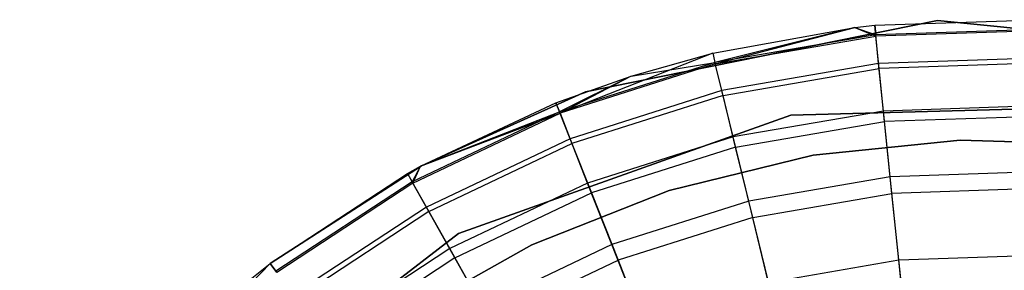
# Model space of a CAD drawing. Extents: x -28.1 to 0, y 0 to 28.1.
# Tile 13 of 215: x -24.078 to -23.676, y 4.859 to 4.962. Entities that reach past the tile are written whole.
import ezdxf

# ---------------------------------------------------------------- set-up
doc = ezdxf.new("R2010")
doc.units = 0
doc.header["$MEASUREMENT"] = 0
doc.layers.get('0').update_dxf_attribs({"color": 13, "linetype": 'CONTINUOUS'})

# ---------------------------------------------------------------- blocks, each defined once
blk = doc.blocks.new('ORTO_VIII_Z_ZAROWKA_OKAPO0')
at = {"color": 0}
for p, q in [((4.70671, 5.22286, 10.00781), (4.56293, 5.19376, 10.00781)), ((4.56293, 5.19376, 3.3149), (4.70671, 5.22286, 3.3149)), ((4.70671, 5.22286, 10.00781), (4.56293, 5.19376, 10.00781)), ((4.56293, 5.19376, 3.3149), (4.70671, 5.22286, 3.3149)), ((4.68103, 5.2209, 10.40345), (4.74815, 5.22319, 10.40345)), ((4.68103, 5.2209, 11.98237), (4.74815, 5.22319, 11.98237)), ((4.68103, 5.2209, 10.40345), (4.74815, 5.22319, 10.40345)), ((4.68103, 5.2209, 11.98237), (4.74815, 5.22319, 11.98237)), ((4.85268, 5.20829, 10.00781), (4.70671, 5.22286, 10.00781)), ((4.70671, 5.22286, 3.3149), (4.85268, 5.20829, 3.3149)), ((4.70671, 5.22286, 10.00781), (4.70671, 5.22286, 3.3149)), ((4.85268, 5.20829, 10.00781), (4.70671, 5.22286, 10.00781)), ((4.70671, 5.22286, 3.3149), (4.85268, 5.20829, 3.3149)), ((4.70671, 5.22286, 10.00781), (4.70671, 5.22286, 3.3149)), ((4.61483, 5.20949, 10.40345), (4.67293, 5.22, 10.40345)), ((4.61483, 5.20949, 11.98237), (4.67293, 5.22, 11.98237)), ((4.61483, 5.20949, 10.40345), (4.67293, 5.22, 10.40345)), ((4.61483, 5.20949, 11.98237), (4.67293, 5.22, 11.98237)), ((4.67293, 5.22, 10.40345), (4.61577, 5.20566, 10.32419)), ((4.67293, 5.22, 10.40345), (4.61577, 5.20566, 10.32419)), ((4.6159, 5.20513, 12.03365), (4.67293, 5.22, 11.98237)), ((4.6159, 5.20513, 12.03365), (4.67293, 5.22, 11.98237)), ((4.67293, 5.22, 10.40345), (4.68103, 5.2209, 10.40345)), ((4.67293, 5.22, 11.98237), (4.68103, 5.2209, 11.98237)), ((4.67293, 5.22, 10.40345), (4.68103, 5.2209, 10.40345)), ((4.67293, 5.22, 11.98237), (4.68103, 5.2209, 11.98237)), ((4.67293, 5.22, 10.40345), (4.68143, 5.21698, 10.32419)), ((4.67293, 5.22, 10.40345), (4.68143, 5.21698, 10.32419)), ((4.67293, 5.22, 11.98237), (4.67293, 5.22, 10.40345)), ((4.67293, 5.22, 11.98237), (4.67293, 5.22, 10.40345)), ((4.67293, 5.22, 11.98237), (4.68148, 5.21644, 12.03365)), ((4.67293, 5.22, 11.98237), (4.68148, 5.21644, 12.03365)), ((4.68103, 5.2209, 10.40345), (4.68143, 5.21698, 10.32419)), ((4.68103, 5.2209, 10.40345), (4.68143, 5.21698, 10.32419)), ((4.68103, 5.2209, 11.98237), (4.68103, 5.2209, 10.40345)), ((4.68103, 5.2209, 11.98237), (4.68103, 5.2209, 10.40345)), ((4.68148, 5.21644, 12.03365), (4.68103, 5.2209, 11.98237)), ((4.68148, 5.21644, 12.03365), (4.68103, 5.2209, 11.98237)), ((4.74802, 5.21925, 10.32419), (4.68143, 5.21698, 10.32419)), ((4.74802, 5.21925, 10.32419), (4.68143, 5.21698, 10.32419)), ((4.748, 5.21871, 12.03365), (4.68148, 5.21644, 12.03365)), ((4.748, 5.21871, 12.03365), (4.68148, 5.21644, 12.03365)), ((4.68143, 5.21698, 10.32419), (4.61577, 5.20566, 10.32419)), ((4.68143, 5.21698, 10.32419), (4.61577, 5.20566, 10.32419)), ((4.6159, 5.20513, 12.03365), (4.68148, 5.21644, 12.03365)), ((4.6159, 5.20513, 12.03365), (4.68148, 5.21644, 12.03365)), ((4.68263, 5.20526, 10.24572), (4.68143, 5.21698, 10.32419)), ((4.68263, 5.20526, 10.24572), (4.68143, 5.21698, 10.32419)), ((4.68285, 5.20318, 12.08336), (4.68148, 5.21644, 12.03365)), ((4.68285, 5.20318, 12.08336), (4.68148, 5.21644, 12.03365)), ((4.61483, 5.20949, 11.98237), (4.55246, 5.18499, 12.03365)), ((4.61483, 5.20949, 11.98237), (4.55246, 5.18499, 12.03365)), ((4.58151, 5.20011, 10.40345), (4.61483, 5.20949, 10.40345)), ((4.58151, 5.20011, 11.98237), (4.61483, 5.20949, 11.98237)), ((4.58151, 5.20011, 10.40345), (4.61483, 5.20949, 10.40345)), ((4.58151, 5.20011, 11.98237), (4.61483, 5.20949, 11.98237)), ((4.61483, 5.20949, 10.40345), (4.61577, 5.20566, 10.32419)), ((4.61483, 5.20949, 10.40345), (4.61577, 5.20566, 10.32419)), ((4.61483, 5.20949, 11.98237), (4.61483, 5.20949, 10.40345)), ((4.61483, 5.20949, 11.98237), (4.61483, 5.20949, 10.40345)), ((4.61483, 5.20949, 11.98237), (4.6159, 5.20513, 12.03365)), ((4.61483, 5.20949, 11.98237), (4.6159, 5.20513, 12.03365)), ((4.61577, 5.20566, 10.32419), (4.55226, 5.1855, 10.32419)), ((4.61577, 5.20566, 10.32419), (4.55226, 5.1855, 10.32419)), ((4.58151, 5.20011, 10.40345), (4.61577, 5.20566, 10.32419)), ((4.58151, 5.20011, 10.40345), (4.61577, 5.20566, 10.32419)), ((4.61856, 5.19421, 10.24572), (4.61577, 5.20566, 10.32419)), ((4.61856, 5.19421, 10.24572), (4.61577, 5.20566, 10.32419)), ((4.74762, 5.20748, 10.24572), (4.68263, 5.20526, 10.24572)), ((4.74762, 5.20748, 10.24572), (4.68263, 5.20526, 10.24572)), ((4.74755, 5.2054, 12.08336), (4.68285, 5.20318, 12.08336)), ((4.74755, 5.2054, 12.08336), (4.68285, 5.20318, 12.08336)), ((4.6159, 5.20513, 12.03365), (4.55246, 5.18499, 12.03365)), ((4.6159, 5.20513, 12.03365), (4.55246, 5.18499, 12.03365)), ((4.61905, 5.19219, 12.08336), (4.6159, 5.20513, 12.03365)), ((4.61905, 5.19219, 12.08336), (4.6159, 5.20513, 12.03365)), ((4.68263, 5.20526, 10.24572), (4.61856, 5.19421, 10.24572)), ((4.68263, 5.20526, 10.24572), (4.61856, 5.19421, 10.24572)), ((4.61905, 5.19219, 12.08336), (4.68285, 5.20318, 12.08336)), ((4.61905, 5.19219, 12.08336), (4.68285, 5.20318, 12.08336)), ((4.68463, 5.18586, 10.16879), (4.68263, 5.20526, 10.24572)), ((4.68463, 5.18586, 10.16879), (4.68263, 5.20526, 10.24572)), ((4.68507, 5.18155, 12.13001), (4.68285, 5.20318, 12.08336)), ((4.68507, 5.18155, 12.13001), (4.68285, 5.20318, 12.08336)), ((4.55081, 5.18917, 10.40345), (4.58151, 5.20011, 10.40345)), ((4.55081, 5.18917, 11.98237), (4.58151, 5.20011, 11.98237)), ((4.55081, 5.18917, 10.40345), (4.58151, 5.20011, 10.40345)), ((4.55081, 5.18917, 11.98237), (4.58151, 5.20011, 11.98237)), ((4.58151, 5.20011, 10.40345), (4.55226, 5.1855, 10.32419)), ((4.58151, 5.20011, 10.40345), (4.55226, 5.1855, 10.32419)), ((4.58151, 5.20011, 11.98237), (4.55246, 5.18499, 12.03365)), ((4.58151, 5.20011, 11.98237), (4.55246, 5.18499, 12.03365)), ((4.58151, 5.20011, 11.98237), (4.58151, 5.20011, 10.40345)), ((4.58151, 5.20011, 11.98237), (4.58151, 5.20011, 10.40345)), ((4.56293, 5.19376, 10.00781), (4.49589, 5.16349, 10.00781)), ((4.49589, 5.16349, 3.3149), (4.56293, 5.19376, 3.3149)), ((4.56293, 5.19376, 10.00781), (4.49589, 5.16349, 10.00781)), ((4.49589, 5.16349, 3.3149), (4.56293, 5.19376, 3.3149)), ((4.61856, 5.19421, 10.24572), (4.55658, 5.17454, 10.24572)), ((4.61856, 5.19421, 10.24572), (4.55658, 5.17454, 10.24572)), ((4.56293, 5.19376, 10.00781), (4.56293, 5.19376, 3.3149)), ((4.56293, 5.19376, 10.00781), (4.56293, 5.19376, 3.3149)), ((4.62317, 5.17526, 10.16879), (4.61856, 5.19421, 10.24572)), ((4.62317, 5.17526, 10.16879), (4.61856, 5.19421, 10.24572)), ((4.61905, 5.19219, 12.08336), (4.55735, 5.1726, 12.08336)), ((4.61905, 5.19219, 12.08336), (4.55735, 5.1726, 12.08336)), ((4.6242, 5.17105, 12.13001), (4.61905, 5.19219, 12.08336)), ((4.6242, 5.17105, 12.13001), (4.61905, 5.19219, 12.08336)), ((4.55226, 5.1855, 10.32419), (4.49209, 5.15689, 10.32419)), ((4.55226, 5.1855, 10.32419), (4.49209, 5.15689, 10.32419)), ((4.4955, 5.16328, 10.40345), (4.55081, 5.18917, 10.40345)), ((4.4955, 5.16328, 11.98237), (4.55081, 5.18917, 11.98237)), ((4.4955, 5.16328, 10.40345), (4.55081, 5.18917, 10.40345)), ((4.4955, 5.16328, 11.98237), (4.55081, 5.18917, 11.98237)), ((4.4955, 5.16328, 10.40345), (4.55226, 5.1855, 10.32419)), ((4.4955, 5.16328, 10.40345), (4.55226, 5.1855, 10.32419)), ((4.55081, 5.18917, 10.40345), (4.55226, 5.1855, 10.32419)), ((4.55081, 5.18917, 10.40345), (4.55226, 5.1855, 10.32419)), ((4.55081, 5.18917, 11.98237), (4.55081, 5.18917, 10.40345)), ((4.55081, 5.18917, 11.98237), (4.55081, 5.18917, 10.40345)), ((4.55246, 5.18499, 12.03365), (4.55081, 5.18917, 11.98237)), ((4.55246, 5.18499, 12.03365), (4.55081, 5.18917, 11.98237)), ((4.55658, 5.17454, 10.24572), (4.55226, 5.1855, 10.32419)), ((4.55658, 5.17454, 10.24572), (4.55226, 5.1855, 10.32419)), ((4.68463, 5.18586, 10.16879), (4.62317, 5.17526, 10.16879)), ((4.68463, 5.18586, 10.16879), (4.62317, 5.17526, 10.16879)), ((4.64674, 5.18414, 10.00781), (4.7908, 5.18813, 10.00781)), ((4.7908, 5.18813, 3.3149), (4.64674, 5.18414, 3.3149)), ((4.7908, 5.18813, 3.3149), (4.64674, 5.18414, 3.3149)), ((4.64674, 5.18414, 10.00781), (4.7908, 5.18813, 10.00781)), ((4.74695, 5.18799, 10.16879), (4.68463, 5.18586, 10.16879)), ((4.74695, 5.18799, 10.16879), (4.68463, 5.18586, 10.16879)), ((4.68739, 5.15896, 10.09418), (4.68463, 5.18586, 10.16879)), ((4.68739, 5.15896, 10.09418), (4.68463, 5.18586, 10.16879)), ((4.49236, 5.15641, 12.03365), (4.55246, 5.18499, 12.03365)), ((4.49236, 5.15641, 12.03365), (4.55246, 5.18499, 12.03365)), ((4.4955, 5.16328, 11.98237), (4.55246, 5.18499, 12.03365)), ((4.4955, 5.16328, 11.98237), (4.55246, 5.18499, 12.03365)), ((4.51096, 5.13584, 10.00781), (4.64674, 5.18414, 10.00781)), ((4.64674, 5.18414, 3.3149), (4.51096, 5.13584, 3.3149)), ((4.64674, 5.18414, 3.3149), (4.51096, 5.13584, 3.3149)), ((4.51096, 5.13584, 10.00781), (4.64674, 5.18414, 10.00781)), ((4.55246, 5.18499, 12.03365), (4.55735, 5.1726, 12.08336)), ((4.55246, 5.18499, 12.03365), (4.55735, 5.1726, 12.08336)), ((4.6242, 5.17105, 12.13001), (4.68507, 5.18155, 12.13001)), ((4.6242, 5.17105, 12.13001), (4.68507, 5.18155, 12.13001)), ((4.64674, 5.18414, 3.3149), (4.64674, 5.18414, 10.00781)), ((4.64674, 5.18414, 3.3149), (4.64674, 5.18414, 10.00781)), ((4.7468, 5.18366, 12.13001), (4.68507, 5.18155, 12.13001)), ((4.7468, 5.18366, 12.13001), (4.68507, 5.18155, 12.13001)), ((4.68809, 5.15218, 12.17217), (4.68507, 5.18155, 12.13001)), ((4.68809, 5.15218, 12.17217), (4.68507, 5.18155, 12.13001)), ((4.55658, 5.17454, 10.24572), (4.49786, 5.14662, 10.24572)), ((4.55658, 5.17454, 10.24572), (4.49786, 5.14662, 10.24572)), ((4.56374, 5.1564, 10.16879), (4.55658, 5.17454, 10.24572)), ((4.56374, 5.1564, 10.16879), (4.55658, 5.17454, 10.24572)), ((4.62317, 5.17526, 10.16879), (4.56374, 5.1564, 10.16879)), ((4.62317, 5.17526, 10.16879), (4.56374, 5.1564, 10.16879)), ((4.62958, 5.14899, 10.09418), (4.62317, 5.17526, 10.16879)), ((4.62958, 5.14899, 10.09418), (4.62317, 5.17526, 10.16879)), ((4.71595, 5.174, 3.47238), (4.65582, 5.16778, 3.47238)), ((4.65582, 5.16778, 3.43301), (4.71595, 5.174, 3.43301)), ((4.71595, 5.174, 3.47238), (4.65582, 5.16778, 3.47238)), ((4.65582, 5.16778, 3.43301), (4.71595, 5.174, 3.43301)), ((4.77637, 5.17197, 3.47238), (4.71595, 5.174, 3.47238)), ((4.71595, 5.174, 3.43301), (4.77637, 5.17197, 3.43301)), ((4.71595, 5.174, 3.47238), (4.71595, 5.174, 3.43301)), ((4.77637, 5.17197, 3.47238), (4.71595, 5.174, 3.47238)), ((4.71595, 5.174, 3.43301), (4.77637, 5.17197, 3.43301)), ((4.71595, 5.174, 3.47238), (4.71595, 5.174, 3.43301)), ((4.49888, 5.1448, 12.08336), (4.55735, 5.1726, 12.08336)), ((4.49888, 5.1448, 12.08336), (4.55735, 5.1726, 12.08336)), ((4.55735, 5.1726, 12.08336), (4.56533, 5.15237, 12.13001)), ((4.55735, 5.1726, 12.08336), (4.56533, 5.15237, 12.13001)), ((4.6242, 5.17105, 12.13001), (4.56533, 5.15237, 12.13001)), ((4.6242, 5.17105, 12.13001), (4.56533, 5.15237, 12.13001)), ((4.63119, 5.14237, 12.17217), (4.6242, 5.17105, 12.13001)), ((4.63119, 5.14237, 12.17217), (4.6242, 5.17105, 12.13001)), ((4.65582, 5.16778, 3.47238), (4.5971, 5.15343, 3.47238)), ((4.5971, 5.15343, 3.43301), (4.65582, 5.16778, 3.43301)), ((4.65582, 5.16778, 3.47238), (4.5971, 5.15343, 3.47238)), ((4.5971, 5.15343, 3.43301), (4.65582, 5.16778, 3.43301)), ((4.65582, 5.16778, 3.47238), (4.65582, 5.16778, 3.43301)), ((4.65582, 5.16778, 3.47238), (4.65582, 5.16778, 3.43301)), ((4.49589, 5.16349, 10.00781), (4.43411, 5.12357, 10.00781)), ((4.43411, 5.12357, 3.3149), (4.49589, 5.16349, 3.3149)), ((4.43411, 5.12357, 3.3149), (4.49589, 5.16349, 3.3149)), ((4.49589, 5.16349, 10.00781), (4.43411, 5.12357, 10.00781)), ((4.49016, 5.16032, 10.40345), (4.4955, 5.16328, 10.40345)), ((4.49016, 5.16032, 11.98237), (4.4955, 5.16328, 11.98237)), ((4.49016, 5.16032, 10.40345), (4.4955, 5.16328, 10.40345)), ((4.49016, 5.16032, 11.98237), (4.4955, 5.16328, 11.98237)), ((4.4955, 5.16328, 10.40345), (4.49209, 5.15689, 10.32419)), ((4.4955, 5.16328, 10.40345), (4.49209, 5.15689, 10.32419)), ((4.49236, 5.15641, 12.03365), (4.4955, 5.16328, 11.98237)), ((4.49236, 5.15641, 12.03365), (4.4955, 5.16328, 11.98237)), ((4.4955, 5.16328, 11.98237), (4.4955, 5.16328, 10.40345)), ((4.4955, 5.16328, 11.98237), (4.4955, 5.16328, 10.40345)), ((4.49589, 5.16349, 10.00781), (4.49589, 5.16349, 3.3149)), ((4.49589, 5.16349, 10.00781), (4.49589, 5.16349, 3.3149)), ((4.43399, 5.12348, 10.40345), (4.49016, 5.16032, 10.40345)), ((4.43399, 5.12348, 11.98237), (4.49016, 5.16032, 11.98237)), ((4.43399, 5.12348, 10.40345), (4.49016, 5.16032, 10.40345)), ((4.43399, 5.12348, 11.98237), (4.49016, 5.16032, 11.98237)), ((4.49016, 5.16032, 10.40345), (4.49209, 5.15689, 10.32419)), ((4.49016, 5.16032, 10.40345), (4.49209, 5.15689, 10.32419)), ((4.49016, 5.16032, 11.98237), (4.49016, 5.16032, 10.40345)), ((4.49016, 5.16032, 11.98237), (4.49016, 5.16032, 10.40345)), ((4.49016, 5.16032, 11.98237), (4.49236, 5.15641, 12.03365)), ((4.49016, 5.16032, 11.98237), (4.49236, 5.15641, 12.03365)), ((4.68739, 5.15896, 10.09418), (4.62958, 5.14899, 10.09418)), ((4.68739, 5.15896, 10.09418), (4.62958, 5.14899, 10.09418)), ((4.74603, 5.16097, 10.09418), (4.68739, 5.15896, 10.09418)), ((4.74603, 5.16097, 10.09418), (4.68739, 5.15896, 10.09418)), ((4.6909, 5.12484, 10.02262), (4.68739, 5.15896, 10.09418)), ((4.6909, 5.12484, 10.02262), (4.68739, 5.15896, 10.09418)), ((4.49209, 5.15689, 10.32419), (4.43637, 5.12034, 10.32419)), ((4.49209, 5.15689, 10.32419), (4.43637, 5.12034, 10.32419)), ((4.49236, 5.15641, 12.03365), (4.4367, 5.11991, 12.03365)), ((4.49236, 5.15641, 12.03365), (4.4367, 5.11991, 12.03365)), ((4.49786, 5.14662, 10.24572), (4.49209, 5.15689, 10.32419)), ((4.49786, 5.14662, 10.24572), (4.49209, 5.15689, 10.32419)), ((4.49888, 5.1448, 12.08336), (4.49236, 5.15641, 12.03365)), ((4.49888, 5.1448, 12.08336), (4.49236, 5.15641, 12.03365)), ((4.56374, 5.1564, 10.16879), (4.50742, 5.12962, 10.16879)), ((4.56374, 5.1564, 10.16879), (4.50742, 5.12962, 10.16879)), ((4.5971, 5.15343, 3.47238), (4.54088, 5.13122, 3.47238)), ((4.54088, 5.13122, 3.43301), (4.5971, 5.15343, 3.43301)), ((4.5971, 5.15343, 3.47238), (4.54088, 5.13122, 3.47238)), ((4.54088, 5.13122, 3.43301), (4.5971, 5.15343, 3.43301)), ((4.57366, 5.13125, 10.09418), (4.56374, 5.1564, 10.16879)), ((4.57366, 5.13125, 10.09418), (4.56374, 5.1564, 10.16879)), ((4.5971, 5.15343, 3.47238), (4.5971, 5.15343, 3.43301)), ((4.5971, 5.15343, 3.47238), (4.5971, 5.15343, 3.43301)), ((4.7458, 5.15415, 12.17217), (4.68809, 5.15218, 12.17217)), ((4.7458, 5.15415, 12.17217), (4.68809, 5.15218, 12.17217)), ((4.50955, 5.12584, 12.13001), (4.56533, 5.15237, 12.13001)), ((4.50955, 5.12584, 12.13001), (4.56533, 5.15237, 12.13001)), ((4.56533, 5.15237, 12.13001), (4.57616, 5.1249, 12.17217)), ((4.56533, 5.15237, 12.13001), (4.57616, 5.1249, 12.17217)), ((4.63119, 5.14237, 12.17217), (4.68809, 5.15218, 12.17217)), ((4.63119, 5.14237, 12.17217), (4.68809, 5.15218, 12.17217)), ((4.69181, 5.11598, 12.20857), (4.68809, 5.15218, 12.17217)), ((4.69181, 5.11598, 12.20857), (4.68809, 5.15218, 12.17217)), ((4.49786, 5.14662, 10.24572), (4.44349, 5.11096, 10.24572)), ((4.49786, 5.14662, 10.24572), (4.44349, 5.11096, 10.24572)), ((4.50742, 5.12962, 10.16879), (4.49786, 5.14662, 10.24572)), ((4.50742, 5.12962, 10.16879), (4.49786, 5.14662, 10.24572)), ((4.62958, 5.14899, 10.09418), (4.57366, 5.13125, 10.09418)), ((4.62958, 5.14899, 10.09418), (4.57366, 5.13125, 10.09418)), ((4.6377, 5.11567, 10.02262), (4.62958, 5.14899, 10.09418)), ((4.6377, 5.11567, 10.02262), (4.62958, 5.14899, 10.09418)), ((4.49888, 5.1448, 12.08336), (4.44475, 5.10929, 12.08336)), ((4.49888, 5.1448, 12.08336), (4.44475, 5.10929, 12.08336)), ((4.50955, 5.12584, 12.13001), (4.49888, 5.1448, 12.08336)), ((4.50955, 5.12584, 12.13001), (4.49888, 5.1448, 12.08336)), ((4.63119, 5.14237, 12.17217), (4.57616, 5.1249, 12.17217)), ((4.63119, 5.14237, 12.17217), (4.57616, 5.1249, 12.17217)), ((4.63981, 5.10701, 12.20857), (4.63119, 5.14237, 12.17217)), ((4.63981, 5.10701, 12.20857), (4.63119, 5.14237, 12.17217)), ((4.39676, 5.04794, 10.00781), (4.51096, 5.13584, 10.00781)), ((4.51096, 5.13584, 3.3149), (4.39676, 5.04794, 3.3149)), ((4.51096, 5.13584, 3.3149), (4.39676, 5.04794, 3.3149)), ((4.39676, 5.04794, 10.00781), (4.51096, 5.13584, 10.00781)), ((4.51096, 5.13584, 3.3149), (4.51096, 5.13584, 10.00781)), ((4.51096, 5.13584, 3.3149), (4.51096, 5.13584, 10.00781)), ((4.50742, 5.12962, 10.16879), (4.45528, 5.09541, 10.16879)), ((4.50742, 5.12962, 10.16879), (4.45528, 5.09541, 10.16879)), ((4.54088, 5.13122, 3.47238), (4.4882, 5.10156, 3.47238)), ((4.4882, 5.10156, 3.43301), (4.54088, 5.13122, 3.43301)), ((4.54088, 5.13122, 3.47238), (4.4882, 5.10156, 3.47238)), ((4.4882, 5.10156, 3.43301), (4.54088, 5.13122, 3.43301)), ((4.52067, 5.10605, 10.09418), (4.50742, 5.12962, 10.16879)), ((4.52067, 5.10605, 10.09418), (4.50742, 5.12962, 10.16879)), ((4.57366, 5.13125, 10.09418), (4.52067, 5.10605, 10.09418)), ((4.57366, 5.13125, 10.09418), (4.52067, 5.10605, 10.09418)), ((4.54088, 5.13122, 3.47238), (4.54088, 5.13122, 3.43301)), ((4.54088, 5.13122, 3.47238), (4.54088, 5.13122, 3.43301)), ((4.58624, 5.09933, 10.02262), (4.57366, 5.13125, 10.09418)), ((4.58624, 5.09933, 10.02262), (4.57366, 5.13125, 10.09418)), ((4.50955, 5.12584, 12.13001), (4.4579, 5.09196, 12.13001)), ((4.50955, 5.12584, 12.13001), (4.4579, 5.09196, 12.13001)), ((4.52401, 5.1001, 12.17217), (4.50955, 5.12584, 12.13001)), ((4.52401, 5.1001, 12.17217), (4.50955, 5.12584, 12.13001)), ((4.52401, 5.1001, 12.17217), (4.57616, 5.1249, 12.17217)), ((4.52401, 5.1001, 12.17217), (4.57616, 5.1249, 12.17217)), ((4.57616, 5.1249, 12.17217), (4.58951, 5.09105, 12.20857)), ((4.57616, 5.1249, 12.17217), (4.58951, 5.09105, 12.20857)), ((4.74486, 5.12668, 10.02262), (4.6909, 5.12484, 10.02262)), ((4.74486, 5.12668, 10.02262), (4.6909, 5.12484, 10.02262)), ((4.43411, 5.12357, 10.00781), (4.33171, 5.01854, 10.00781)), ((4.33171, 5.01854, 3.3149), (4.43411, 5.12357, 3.3149)), ((4.43411, 5.12357, 10.00781), (4.33171, 5.01854, 10.00781)), ((4.33171, 5.01854, 3.3149), (4.43411, 5.12357, 3.3149)), ((4.41802, 5.11084, 10.40345), (4.43399, 5.12348, 10.40345)), ((4.41802, 5.11084, 11.98237), (4.43399, 5.12348, 11.98237)), ((4.41802, 5.11084, 10.40345), (4.43399, 5.12348, 10.40345)), ((4.41802, 5.11084, 11.98237), (4.43399, 5.12348, 11.98237)), ((4.43399, 5.12348, 10.40345), (4.43637, 5.12034, 10.32419)), ((4.43399, 5.12348, 10.40345), (4.43637, 5.12034, 10.32419)), ((4.43399, 5.12348, 11.98237), (4.43399, 5.12348, 10.40345)), ((4.43399, 5.12348, 11.98237), (4.43399, 5.12348, 10.40345)), ((4.4367, 5.11991, 12.03365), (4.43399, 5.12348, 11.98237)), ((4.4367, 5.11991, 12.03365), (4.43399, 5.12348, 11.98237)), ((4.43411, 5.12357, 10.00781), (4.43411, 5.12357, 3.3149)), ((4.43411, 5.12357, 10.00781), (4.43411, 5.12357, 3.3149)), ((4.6909, 5.12484, 10.02262), (4.6377, 5.11567, 10.02262)), ((4.6909, 5.12484, 10.02262), (4.6377, 5.11567, 10.02262)), ((4.69512, 5.08383, 9.95481), (4.6909, 5.12484, 10.02262)), ((4.69512, 5.08383, 9.95481), (4.6909, 5.12484, 10.02262))]:
    blk.add_line(p, q, dxfattribs=at)

msp = doc.modelspace()

# ---------------------------------------------------------------- block references
at = {"color": 0}
msp.add_blockref('ORTO_VIII_Z_ZAROWKA_OKAPO0', (-28.41, -0.26151, -0.64167), dxfattribs=at)

doc.saveas('drawing.dxf')
